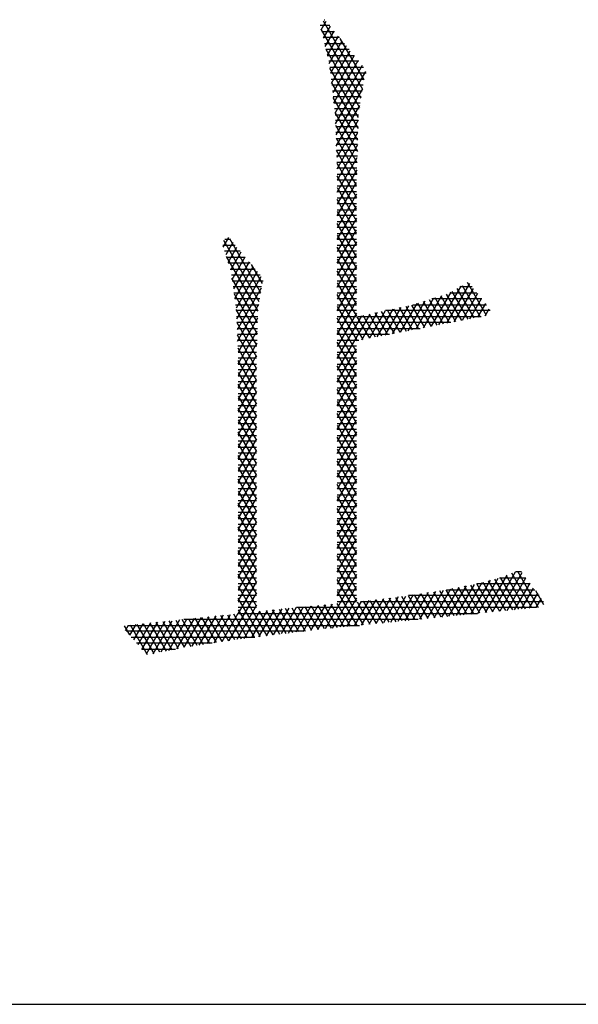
# Model space of a CAD drawing. Header units: millimetres. Extents: x 981 to 1872, y 361 to 991.
# Tile 24 of 62: x 1471 to 1478, y 361 to 374. Entities that reach past the tile are written whole.
import ezdxf

# ---------------------------------------------------------------- set-up
doc = ezdxf.new("R2010")
doc.units = ezdxf.units.MM
doc.header["$LTSCALE"] = 46.2
doc.layers.get('0').update_dxf_attribs({"linetype": 'CONTINUOUS'})
doc.layers.add('1', color=7, linetype='CONTINUOUS')

msp = doc.modelspace()

# ---------------------------------------------------------------- linework, layer by layer
at = {"linetype": 'Continuous'}
msp.add_line((980.848, 361.369), (1871.848, 361.369), dxfattribs=at)
at = {"layer": '1', "linetype": 'Continuous'}
for p, q in [((1475.143, 373.928), (1475.021, 373.928)), ((1475.034, 373.875), (1475.097, 373.985)), ((1475.059, 373.99), (1475.564, 373.115)), ((1475.149, 373.921), (1475.059, 373.767)), ((1475.071, 374.004), (1475.081, 374.004)), ((1475.544, 372.997), (1475.032, 373.885)), ((1475.039, 373.852), (1475.205, 373.852)), ((1475.267, 373.776), (1475.057, 373.776)), ((1475.085, 373.659), (1475.2, 373.858)), ((1475.252, 373.795), (1475.11, 373.551)), ((1475.075, 373.7), (1475.33, 373.7)), ((1475.136, 373.442), (1475.303, 373.732)), ((1475.355, 373.669), (1475.153, 373.319)), ((1475.584, 373.233), (1475.278, 373.763)), ((1475.092, 373.627), (1475.524, 372.879)), ((1475.392, 373.623), (1475.093, 373.623)), ((1475.111, 373.547), (1475.454, 373.547)), ((1475.167, 373.191), (1475.406, 373.606)), ((1475.458, 373.543), (1475.181, 373.064)), ((1475.516, 373.471), (1475.129, 373.471)), ((1475.144, 373.395), (1475.578, 373.395)), ((1475.196, 372.937), (1475.509, 373.48)), ((1475.561, 373.416), (1475.211, 372.809)), ((1475.51, 372.751), (1475.145, 373.383)), ((1475.61, 373.319), (1475.152, 373.319)), ((1475.218, 372.67), (1475.604, 373.338)), ((1475.161, 373.242), (1475.586, 373.242)), ((1475.167, 373.193), (1475.506, 372.606)), ((1475.573, 373.166), (1475.17, 373.166)), ((1475.179, 373.09), (1475.56, 373.09)), ((1475.547, 373.014), (1475.187, 373.014)), ((1475.565, 373.118), (1475.222, 372.525)), ((1475.502, 372.46), (1475.188, 373.004)), ((1475.196, 372.938), (1475.534, 372.938)), ((1475.227, 372.381), (1475.528, 372.902)), ((1475.521, 372.861), (1475.205, 372.861)), ((1475.21, 372.814), (1475.498, 372.314)), ((1475.213, 372.785), (1475.511, 372.785)), ((1475.509, 372.709), (1475.217, 372.709)), ((1475.494, 372.169), (1475.219, 372.646)), ((1475.219, 372.633), (1475.507, 372.633)), ((1475.509, 372.717), (1475.232, 372.236)), ((1475.505, 372.557), (1475.221, 372.557)), ((1475.236, 372.092), (1475.505, 372.557)), ((1475.224, 372.485), (1475.49, 372.023)), ((1475.224, 372.48), (1475.503, 372.48)), ((1475.501, 372.404), (1475.226, 372.404)), ((1475.501, 372.397), (1475.239, 371.944)), ((1475.229, 372.328), (1475.499, 372.328)), ((1475.487, 371.877), (1475.229, 372.324)), ((1475.497, 372.252), (1475.231, 372.252)), ((1475.234, 372.176), (1475.495, 372.176)), ((1475.234, 372.162), (1475.487, 371.724)), ((1475.239, 371.792), (1475.496, 372.237)), ((1475.492, 372.099), (1475.236, 372.099)), ((1475.238, 372.023), (1475.49, 372.023)), ((1475.492, 372.077), (1475.239, 371.64)), ((1475.487, 371.572), (1475.239, 372.001)), ((1475.488, 371.947), (1475.239, 371.947)), ((1475.239, 371.487), (1475.488, 371.917)), ((1475.239, 371.871), (1475.487, 371.871)), ((1475.239, 371.849), (1475.487, 371.419)), ((1475.487, 371.795), (1475.239, 371.795)), ((1475.487, 371.764), (1475.239, 371.335)), ((1475.239, 371.718), (1475.487, 371.718)), ((1475.487, 371.267), (1475.239, 371.696)), ((1475.487, 371.642), (1475.239, 371.642)), ((1475.239, 371.182), (1475.487, 371.611)), ((1475.239, 371.566), (1475.487, 371.566)), ((1475.239, 371.544), (1475.487, 371.115)), ((1475.487, 371.49), (1475.239, 371.49)), ((1475.487, 371.459), (1475.239, 371.03)), ((1475.239, 371.414), (1475.487, 371.414)), ((1475.487, 370.962), (1475.239, 371.391)), ((1475.487, 371.337), (1475.239, 371.337)), ((1475.239, 370.878), (1475.487, 371.307)), ((1475.239, 371.261), (1475.487, 371.261)), ((1475.239, 371.239), (1475.487, 370.81)), ((1473.776, 371.087), (1473.846, 371.208)), ((1474.237, 370.384), (1473.783, 371.169)), ((1473.865, 371.185), (1473.797, 371.185)), ((1473.898, 371.146), (1473.807, 370.987)), ((1473.857, 371.195), (1474.255, 370.504)), ((1475.487, 371.185), (1475.239, 371.185)), ((1475.487, 371.154), (1475.239, 370.725)), ((1473.769, 371.109), (1473.929, 371.109)), ((1473.993, 371.033), (1473.793, 371.033)), ((1473.837, 370.888), (1473.95, 371.084)), ((1474.002, 371.022), (1473.868, 370.789)), ((1475.239, 371.109), (1475.487, 371.109)), ((1475.487, 370.657), (1475.239, 371.086)), ((1475.487, 371.033), (1475.239, 371.033)), ((1475.239, 370.573), (1475.487, 371.002)), ((1473.814, 370.964), (1474.219, 370.263)), ((1473.816, 370.956), (1474.057, 370.956)), ((1474.122, 370.88), (1473.84, 370.88)), ((1473.888, 370.671), (1474.055, 370.96)), ((1474.107, 370.898), (1473.905, 370.549)), ((1474.277, 370.619), (1474.136, 370.863)), ((1475.239, 370.956), (1475.487, 370.956)), ((1475.239, 370.934), (1475.487, 370.505)), ((1475.487, 370.88), (1475.239, 370.88)), ((1473.863, 370.804), (1474.186, 370.804)), ((1473.923, 370.426), (1474.159, 370.836)), ((1474.211, 370.774), (1473.94, 370.303)), ((1475.487, 370.849), (1475.239, 370.42)), ((1475.239, 370.804), (1475.487, 370.804)), ((1475.487, 370.352), (1475.239, 370.782)), ((1474.25, 370.728), (1473.88, 370.728)), ((1474.215, 370.117), (1473.886, 370.686)), ((1473.891, 370.652), (1474.286, 370.652)), ((1473.949, 370.166), (1474.262, 370.709)), ((1475.487, 370.728), (1475.239, 370.728)), ((1475.239, 370.268), (1475.487, 370.697)), ((1475.239, 370.652), (1475.487, 370.652)), ((1475.239, 370.629), (1475.487, 370.2)), ((1476.938, 370.618), (1476.643, 370.108)), ((1477.155, 370.207), (1476.91, 370.632)), ((1474.267, 370.575), (1473.902, 370.575)), ((1473.912, 370.499), (1474.255, 370.499)), ((1473.914, 370.485), (1474.211, 369.972)), ((1474.264, 370.561), (1473.954, 370.023)), ((1475.487, 370.575), (1475.239, 370.575)), ((1475.487, 370.545), (1475.239, 370.115)), ((1475.239, 370.499), (1475.487, 370.499)), ((1476.698, 370.508), (1476.445, 370.07)), ((1476.544, 370.089), (1476.831, 370.585)), ((1476.838, 370.146), (1476.644, 370.482)), ((1476.683, 370.499), (1477.033, 370.499)), ((1476.712, 370.516), (1476.917, 370.161)), ((1476.742, 370.127), (1476.989, 370.554)), ((1476.997, 370.177), (1476.778, 370.555)), ((1476.972, 370.575), (1476.814, 370.575)), ((1477.04, 370.49), (1476.841, 370.146)), ((1476.844, 370.593), (1477.076, 370.192)), ((1474.243, 370.423), (1473.923, 370.423)), ((1475.572, 369.9), (1475.239, 370.477)), ((1475.487, 370.423), (1475.239, 370.423)), ((1475.239, 369.963), (1475.487, 370.392)), ((1476.263, 370.364), (1476.048, 369.993)), ((1476.148, 370.012), (1476.37, 370.397)), ((1476.477, 370.43), (1476.247, 370.031)), ((1476.271, 370.366), (1476.443, 370.069)), ((1476.346, 370.05), (1476.584, 370.464)), ((1476.522, 370.085), (1476.346, 370.389)), ((1476.42, 370.413), (1476.601, 370.1)), ((1477.094, 370.423), (1476.454, 370.423)), ((1476.68, 370.115), (1476.495, 370.436)), ((1476.569, 370.459), (1476.759, 370.131)), ((1476.94, 370.166), (1477.091, 370.426)), ((1477.142, 370.363), (1477.039, 370.185)), ((1473.934, 370.347), (1474.231, 370.347)), ((1474.207, 369.826), (1473.942, 370.284)), ((1474.219, 370.271), (1473.944, 370.271)), ((1473.959, 369.88), (1474.232, 370.352)), ((1475.239, 370.347), (1475.487, 370.347)), ((1475.239, 370.324), (1475.493, 369.885)), ((1475.487, 370.271), (1475.239, 370.271)), ((1475.487, 370.24), (1475.239, 369.811)), ((1475.656, 370.227), (1475.239, 369.506)), ((1475.553, 369.897), (1475.756, 370.249)), ((1475.856, 370.27), (1475.652, 369.916)), ((1475.889, 369.962), (1475.727, 370.242)), ((1475.751, 369.935), (1475.957, 370.291)), ((1475.805, 370.259), (1475.968, 369.977)), ((1476.057, 370.313), (1475.85, 369.954)), ((1477.204, 370.271), (1475.86, 370.271)), ((1476.047, 369.992), (1475.883, 370.276)), ((1475.949, 369.974), (1476.157, 370.334)), ((1475.962, 370.292), (1476.126, 370.008)), ((1476.205, 370.023), (1476.04, 370.309)), ((1476.119, 370.326), (1476.284, 370.039)), ((1476.363, 370.054), (1476.196, 370.343)), ((1476.209, 370.347), (1477.155, 370.347)), ((1477.139, 370.204), (1477.191, 370.295)), ((1473.947, 370.194), (1474.217, 370.194)), ((1474.215, 370.118), (1473.95, 370.118)), ((1473.95, 370.118), (1474.203, 369.68)), ((1474.216, 370.173), (1473.965, 369.737)), ((1475.239, 369.658), (1475.555, 370.206)), ((1475.239, 370.194), (1475.487, 370.194)), ((1475.487, 369.743), (1475.239, 370.172)), ((1476.696, 370.118), (1475.239, 370.118)), ((1475.491, 370.192), (1475.651, 369.916)), ((1475.502, 370.194), (1477.089, 370.194)), ((1475.73, 369.931), (1475.57, 370.209)), ((1475.648, 370.226), (1475.809, 369.946)), ((1473.953, 370.042), (1474.213, 370.042)), ((1473.968, 369.59), (1474.212, 370.013)), ((1475.239, 370.042), (1476.303, 370.042)), ((1475.239, 370.019), (1475.487, 369.59)), ((1474.211, 369.966), (1473.956, 369.966)), ((1474.203, 369.529), (1473.957, 369.955)), ((1473.959, 369.89), (1474.209, 369.89)), ((1474.208, 369.853), (1473.968, 369.438)), ((1475.909, 369.966), (1475.239, 369.966)), ((1475.239, 369.89), (1475.516, 369.89)), ((1475.487, 369.438), (1475.239, 369.867)), ((1474.206, 369.813), (1473.962, 369.813)), ((1473.963, 369.792), (1474.203, 369.376)), ((1473.965, 369.737), (1474.204, 369.737)), ((1475.487, 369.813), (1475.239, 369.813)), ((1475.239, 369.353), (1475.487, 369.782)), ((1475.239, 369.737), (1475.487, 369.737)), ((1474.203, 369.661), (1473.967, 369.661)), ((1473.968, 369.285), (1474.203, 369.693)), ((1474.203, 369.224), (1473.968, 369.63)), ((1475.239, 369.715), (1475.487, 369.285)), ((1475.487, 369.661), (1475.239, 369.661)), ((1475.487, 369.63), (1475.239, 369.201)), ((1473.968, 369.585), (1474.203, 369.585)), ((1474.203, 369.539), (1473.968, 369.133)), ((1474.203, 369.509), (1473.968, 369.509)), ((1473.968, 369.478), (1474.203, 369.071)), ((1475.239, 369.585), (1475.487, 369.585)), ((1475.487, 369.133), (1475.239, 369.562)), ((1475.487, 369.509), (1475.239, 369.509)), ((1475.239, 369.048), (1475.487, 369.478)), ((1473.968, 369.432), (1474.203, 369.432)), ((1473.968, 368.98), (1474.203, 369.387)), ((1474.203, 369.356), (1473.968, 369.356)), ((1475.239, 369.432), (1475.487, 369.432)), ((1475.239, 369.41), (1475.487, 368.981)), ((1475.487, 369.356), (1475.239, 369.356)), ((1474.203, 368.919), (1473.968, 369.325)), ((1473.968, 369.28), (1474.203, 369.28)), ((1474.203, 369.234), (1473.968, 368.828)), ((1475.487, 369.325), (1475.239, 368.896)), ((1475.239, 369.28), (1475.487, 369.28)), ((1475.487, 368.828), (1475.239, 369.257)), ((1474.203, 369.204), (1473.968, 369.204)), ((1473.968, 369.173), (1474.203, 368.766)), ((1473.968, 369.128), (1474.203, 369.128)), ((1475.487, 369.204), (1475.239, 369.204)), ((1475.239, 368.744), (1475.487, 369.173)), ((1475.239, 369.128), (1475.487, 369.128)), ((1475.239, 369.105), (1475.487, 368.676)), ((1473.968, 368.675), (1474.203, 369.082)), ((1474.203, 369.051), (1473.968, 369.051)), ((1474.203, 368.614), (1473.968, 369.021)), ((1473.968, 368.975), (1474.203, 368.975)), ((1475.487, 369.051), (1475.239, 369.051)), ((1475.487, 369.02), (1475.239, 368.591)), ((1475.239, 368.975), (1475.487, 368.975)), ((1474.203, 368.93), (1473.968, 368.523)), ((1474.203, 368.899), (1473.968, 368.899)), ((1473.968, 368.868), (1474.203, 368.462)), ((1475.487, 368.523), (1475.239, 368.952)), ((1475.487, 368.899), (1475.239, 368.899)), ((1475.239, 368.439), (1475.487, 368.868)), ((1473.968, 368.823), (1474.203, 368.823)), ((1473.968, 368.371), (1474.203, 368.777)), ((1474.203, 368.747), (1473.968, 368.747)), ((1474.203, 368.309), (1473.968, 368.716)), ((1475.239, 368.823), (1475.487, 368.823)), ((1475.239, 368.8), (1475.487, 368.371)), ((1475.487, 368.747), (1475.239, 368.747)), ((1475.487, 368.715), (1475.239, 368.286)), ((1473.968, 368.67), (1474.203, 368.67)), ((1474.203, 368.625), (1473.968, 368.218)), ((1474.203, 368.594), (1473.968, 368.594)), ((1475.239, 368.67), (1475.487, 368.67)), ((1475.487, 368.219), (1475.239, 368.648)), ((1475.487, 368.594), (1475.239, 368.594)), ((1473.968, 368.563), (1474.203, 368.157)), ((1473.968, 368.518), (1474.203, 368.518)), ((1473.968, 368.066), (1474.203, 368.472)), ((1475.239, 368.134), (1475.487, 368.563)), ((1475.239, 368.518), (1475.487, 368.518)), ((1475.239, 368.495), (1475.487, 368.066)), ((1474.203, 368.442), (1473.968, 368.442)), ((1474.203, 368.004), (1473.968, 368.411)), ((1473.968, 368.366), (1474.203, 368.366)), ((1475.487, 368.442), (1475.239, 368.442)), ((1475.487, 368.411), (1475.239, 367.981)), ((1475.239, 368.366), (1475.487, 368.366)), ((1475.487, 367.914), (1475.239, 368.343)), ((1474.203, 368.32), (1473.968, 367.913)), ((1474.203, 368.289), (1473.968, 368.289)), ((1473.968, 368.258), (1474.203, 367.852)), ((1473.968, 368.213), (1474.203, 368.213)), ((1475.487, 368.289), (1475.239, 368.289)), ((1475.239, 367.829), (1475.487, 368.258)), ((1475.239, 368.213), (1475.487, 368.213)), ((1473.968, 367.761), (1474.203, 368.167)), ((1474.203, 368.137), (1473.968, 368.137)), ((1474.203, 367.699), (1473.968, 368.106)), ((1475.239, 368.19), (1475.487, 367.761)), ((1475.487, 368.137), (1475.239, 368.137)), ((1475.487, 368.106), (1475.239, 367.677)), ((1473.968, 368.061), (1474.203, 368.061)), ((1474.203, 368.015), (1473.968, 367.609)), ((1474.203, 367.985), (1473.968, 367.985)), ((1473.968, 367.954), (1474.203, 367.547)), ((1475.239, 368.061), (1475.487, 368.061)), ((1475.487, 367.609), (1475.239, 368.038)), ((1475.487, 367.985), (1475.239, 367.985)), ((1475.239, 367.524), (1475.487, 367.953)), ((1473.968, 367.908), (1474.203, 367.908)), ((1473.968, 367.456), (1474.203, 367.863)), ((1474.203, 367.832), (1473.968, 367.832)), ((1475.239, 367.908), (1475.487, 367.908)), ((1475.239, 367.886), (1475.487, 367.456)), ((1475.487, 367.832), (1475.239, 367.832)), ((1474.203, 367.395), (1473.968, 367.801)), ((1473.968, 367.756), (1474.203, 367.756)), ((1474.203, 367.71), (1473.968, 367.304)), ((1475.487, 367.801), (1475.239, 367.372)), ((1475.239, 367.756), (1475.487, 367.756)), ((1475.487, 367.304), (1475.239, 367.733)), ((1474.203, 367.68), (1473.968, 367.68)), ((1473.968, 367.649), (1474.203, 367.242)), ((1473.968, 367.604), (1474.203, 367.604)), ((1475.487, 367.68), (1475.239, 367.68)), ((1475.239, 367.219), (1475.487, 367.648)), ((1475.239, 367.604), (1475.487, 367.604)), ((1475.239, 367.581), (1475.487, 367.152)), ((1473.968, 367.151), (1474.203, 367.558)), ((1474.203, 367.527), (1473.968, 367.527)), ((1474.203, 367.09), (1473.968, 367.496)), ((1473.968, 367.451), (1474.203, 367.451)), ((1475.487, 367.527), (1475.239, 367.527)), ((1475.487, 367.496), (1475.239, 367.067)), ((1475.239, 367.451), (1475.487, 367.451)), ((1474.203, 367.405), (1473.968, 366.999)), ((1474.203, 367.375), (1473.968, 367.375)), ((1473.968, 367.344), (1474.203, 366.937)), ((1475.487, 366.999), (1475.239, 367.428)), ((1475.487, 367.375), (1475.239, 367.375)), ((1475.239, 366.914), (1475.487, 367.344)), ((1473.968, 367.299), (1474.203, 367.299)), ((1473.968, 366.846), (1474.203, 367.253)), ((1474.203, 367.223), (1473.968, 367.223)), ((1475.239, 367.299), (1475.487, 367.299)), ((1475.239, 367.276), (1475.487, 366.847)), ((1475.487, 367.223), (1475.239, 367.223)), ((1474.203, 366.785), (1473.968, 367.191)), ((1473.968, 367.146), (1474.203, 367.146)), ((1474.203, 367.1), (1473.968, 366.694)), ((1474.203, 367.07), (1473.968, 367.07)), ((1475.487, 367.191), (1475.239, 366.762)), ((1475.239, 367.146), (1475.487, 367.146)), ((1475.487, 366.694), (1475.239, 367.123)), ((1475.487, 367.07), (1475.239, 367.07)), ((1473.968, 367.039), (1474.203, 366.632)), ((1473.968, 366.994), (1474.203, 366.994)), ((1473.968, 366.542), (1474.203, 366.948)), ((1475.239, 366.61), (1475.487, 367.039)), ((1475.239, 366.994), (1475.487, 366.994)), ((1475.239, 366.971), (1475.487, 366.542)), ((1474.203, 366.918), (1473.968, 366.918)), ((1474.203, 366.48), (1473.968, 366.887)), ((1473.968, 366.842), (1474.203, 366.842)), ((1475.487, 366.886), (1475.084, 366.188)), ((1475.487, 366.918), (1475.239, 366.918)), ((1475.239, 366.842), (1475.487, 366.842)), ((1475.575, 366.237), (1475.239, 366.819)), ((1477.046, 366.385), (1477.307, 366.838)), ((1477.416, 366.875), (1477.139, 366.395)), ((1477.233, 366.404), (1477.53, 366.919)), ((1477.259, 366.825), (1477.488, 366.43)), ((1477.321, 366.842), (1477.661, 366.842)), ((1477.611, 366.908), (1477.326, 366.413)), ((1477.571, 366.438), (1477.336, 366.846)), ((1477.409, 366.872), (1477.654, 366.446)), ((1477.419, 366.423), (1477.661, 366.841)), ((1477.737, 366.455), (1477.48, 366.9)), ((1477.604, 366.918), (1477.527, 366.918)), ((1477.552, 366.928), (1477.82, 366.463)), ((1474.203, 366.796), (1473.968, 366.389)), ((1474.203, 366.765), (1473.968, 366.765)), ((1473.968, 366.734), (1474.335, 366.099)), ((1473.968, 366.689), (1474.203, 366.689)), ((1475.177, 366.197), (1475.487, 366.734)), ((1475.487, 366.765), (1475.239, 366.765)), ((1475.239, 366.689), (1475.487, 366.689)), ((1476.485, 366.329), (1476.699, 366.7)), ((1476.799, 366.719), (1476.579, 366.338)), ((1476.645, 366.689), (1477.775, 366.689)), ((1476.672, 366.348), (1476.898, 366.739)), ((1476.906, 366.371), (1476.714, 366.703)), ((1476.997, 366.758), (1476.765, 366.357)), ((1476.793, 366.718), (1476.989, 366.38)), ((1476.859, 366.366), (1477.099, 366.783)), ((1477.072, 366.388), (1476.872, 366.734)), ((1476.951, 366.749), (1477.155, 366.396)), ((1477.203, 366.811), (1476.952, 366.376)), ((1477.238, 366.405), (1477.03, 366.765)), ((1477.718, 366.765), (1477.033, 366.765)), ((1477.107, 366.785), (1477.321, 366.413)), ((1477.405, 366.421), (1477.183, 366.805)), ((1477.711, 366.775), (1477.513, 366.432)), ((1477.606, 366.442), (1477.761, 366.709)), ((1473.852, 366.036), (1474.203, 366.643)), ((1474.203, 366.613), (1473.968, 366.613)), ((1474.253, 366.089), (1473.968, 366.582)), ((1475.239, 366.666), (1475.492, 366.229)), ((1475.487, 366.613), (1475.239, 366.613)), ((1475.487, 366.581), (1475.271, 366.207)), ((1475.834, 366.573), (1475.644, 366.244)), ((1475.738, 366.254), (1475.929, 366.584)), ((1475.822, 366.571), (1475.991, 366.279)), ((1476.023, 366.596), (1475.831, 366.263)), ((1476.074, 366.288), (1475.904, 366.581)), ((1475.925, 366.272), (1476.118, 366.608)), ((1475.986, 366.591), (1476.157, 366.296)), ((1476.215, 366.622), (1476.018, 366.282)), ((1476.24, 366.304), (1476.069, 366.601)), ((1476.111, 366.291), (1476.311, 366.637)), ((1476.15, 366.613), (1476.323, 366.313)), ((1477.832, 366.613), (1476.152, 366.613)), ((1476.408, 366.652), (1476.205, 366.301)), ((1476.407, 366.321), (1476.231, 366.625)), ((1476.298, 366.31), (1476.504, 366.666)), ((1476.312, 366.637), (1476.49, 366.329)), ((1476.6, 366.681), (1476.392, 366.319)), ((1476.573, 366.338), (1476.393, 366.649)), ((1476.474, 366.662), (1476.656, 366.346)), ((1476.739, 366.354), (1476.555, 366.674)), ((1476.635, 366.687), (1476.822, 366.363)), ((1477.81, 366.643), (1477.7, 366.451)), ((1477.891, 366.494), (1477.787, 366.674)), ((1477.793, 366.46), (1477.86, 366.576)), ((1474.203, 366.491), (1473.948, 366.05)), ((1473.968, 366.537), (1474.203, 366.537)), ((1474.203, 366.461), (1473.968, 366.461)), ((1474.526, 366.442), (1474.328, 366.098)), ((1474.422, 366.109), (1474.62, 366.451)), ((1474.491, 366.438), (1474.664, 366.139)), ((1474.713, 366.46), (1474.517, 366.121)), ((1474.746, 366.149), (1474.574, 366.447)), ((1474.612, 366.132), (1474.806, 366.47)), ((1474.657, 366.455), (1474.828, 366.159)), ((1474.9, 366.479), (1474.706, 366.144)), ((1477.796, 366.461), (1474.716, 366.461)), ((1474.91, 366.169), (1474.74, 366.463)), ((1474.801, 366.155), (1474.993, 366.488)), ((1474.824, 366.471), (1474.993, 366.179)), ((1475.086, 366.497), (1474.896, 366.167)), ((1475.076, 366.187), (1474.907, 366.48)), ((1474.99, 366.178), (1475.18, 366.506)), ((1474.99, 366.488), (1475.159, 366.196)), ((1475.242, 366.204), (1475.073, 366.496)), ((1475.157, 366.504), (1475.325, 366.212)), ((1475.239, 366.537), (1475.487, 366.537)), ((1475.408, 366.221), (1475.239, 366.514)), ((1475.364, 366.216), (1475.55, 366.539)), ((1475.645, 366.55), (1475.457, 366.226)), ((1475.493, 366.532), (1475.658, 366.246)), ((1475.536, 366.537), (1477.886, 366.537)), ((1475.551, 366.235), (1475.739, 366.561)), ((1475.741, 366.254), (1475.575, 366.542)), ((1475.657, 366.552), (1475.824, 366.262)), ((1475.907, 366.271), (1475.74, 366.561)), ((1473.075, 365.91), (1473.307, 366.312)), ((1473.401, 366.322), (1473.175, 365.931)), ((1473.274, 365.95), (1473.495, 366.332)), ((1473.33, 366.315), (1473.519, 365.987)), ((1473.589, 366.342), (1473.371, 365.964)), ((1473.601, 365.999), (1473.413, 366.323)), ((1473.467, 365.979), (1473.682, 366.352)), ((1473.496, 366.332), (1473.682, 366.011)), ((1473.776, 366.362), (1473.563, 365.993)), ((1473.763, 366.023), (1473.579, 366.341)), ((1473.659, 366.007), (1473.87, 366.372)), ((1473.662, 366.35), (1473.844, 366.035)), ((1473.925, 366.047), (1473.745, 366.358)), ((1473.964, 366.382), (1473.756, 366.022)), ((1473.828, 366.367), (1474.006, 366.059)), ((1474.088, 366.069), (1473.911, 366.376)), ((1473.968, 366.429), (1474.17, 366.079)), ((1473.968, 366.384), (1477.038, 366.384)), ((1474.044, 366.063), (1474.246, 366.414)), ((1474.34, 366.423), (1474.138, 366.075)), ((1474.233, 366.086), (1474.433, 366.433)), ((1474.417, 366.109), (1474.241, 366.414)), ((1474.324, 366.422), (1474.499, 366.119)), ((1474.581, 366.129), (1474.407, 366.43)), ((1472.501, 366.227), (1472.569, 366.109)), ((1472.519, 366.166), (1472.558, 366.233)), ((1472.548, 366.232), (1475.523, 366.232)), ((1472.651, 366.243), (1472.572, 366.105)), ((1472.804, 365.853), (1472.584, 366.236)), ((1472.625, 366.045), (1472.745, 366.253)), ((1472.667, 366.245), (1472.883, 365.87)), ((1472.839, 366.263), (1472.678, 365.984)), ((1472.731, 365.923), (1472.933, 366.273)), ((1472.962, 365.886), (1472.749, 366.253)), ((1473.026, 366.283), (1472.784, 365.863)), ((1472.832, 366.262), (1473.04, 365.902)), ((1472.875, 365.868), (1473.12, 366.292)), ((1473.119, 365.919), (1472.915, 366.271)), ((1473.214, 366.302), (1472.975, 365.889)), ((1472.998, 366.28), (1473.197, 365.935)), ((1473.276, 365.95), (1473.081, 366.288)), ((1473.164, 366.297), (1473.357, 365.962)), ((1473.438, 365.974), (1473.247, 366.306)), ((1476.28, 366.308), (1473.27, 366.308)), ((1474.806, 366.156), (1472.528, 366.156)), ((1472.594, 366.08), (1474.179, 366.08)), ((1473.633, 366.003), (1472.661, 366.003)), ((1472.728, 365.927), (1473.16, 365.927))]:
    msp.add_line(p, q, dxfattribs=at)

doc.saveas('drawing.dxf')
